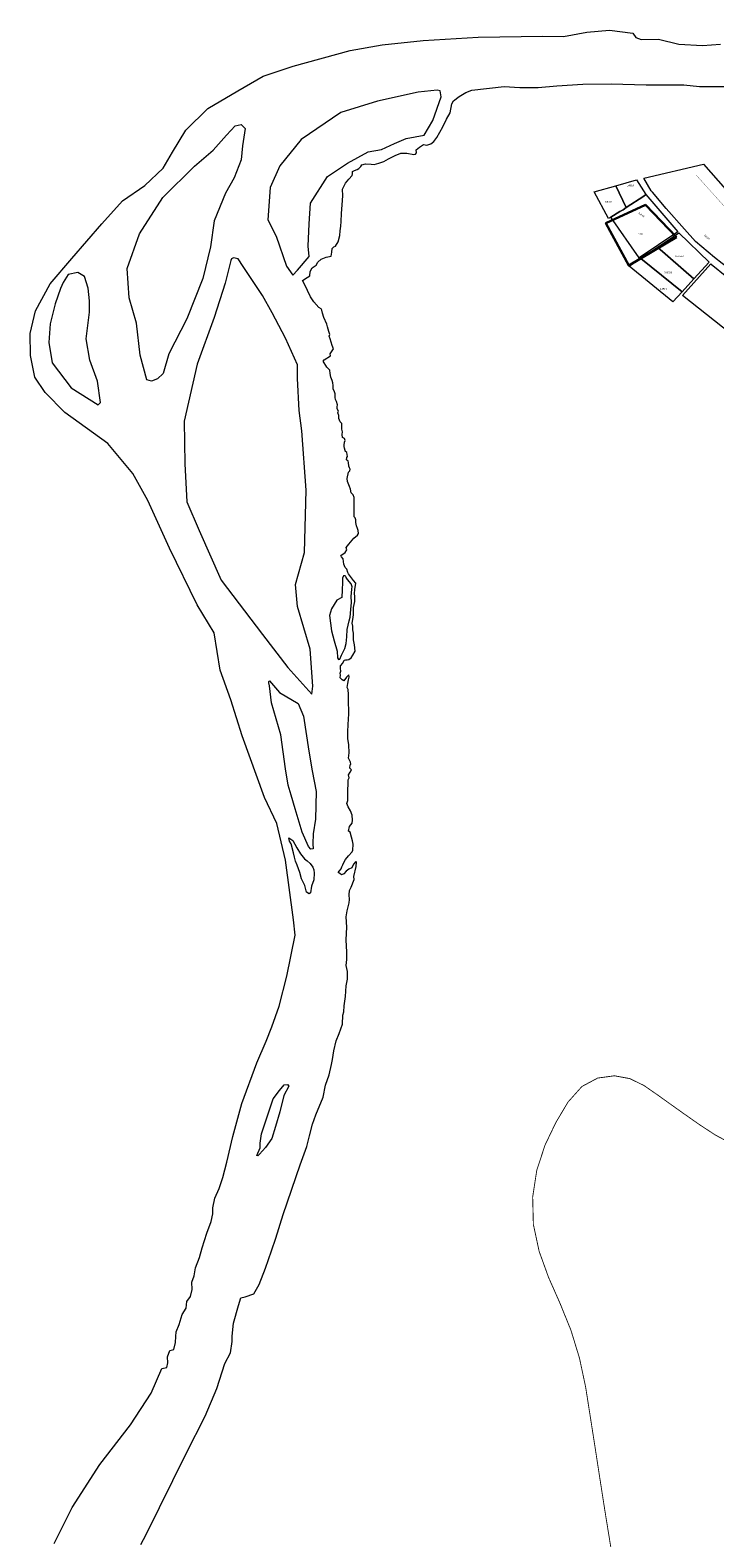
# Model space of a CAD drawing. Header units: metres. Extents: x 347609 to 748319, y 8548087 to 17123455.
# Tile 14 of 47: x 373299 to 373692, y 8561529 to 8562395. Entities that reach past the tile are written whole.
import ezdxf
from ezdxf.enums import TextEntityAlignment as Align

# ---------------------------------------------------------------- set-up
doc = ezdxf.new("R2010")
doc.units = ezdxf.units.M
doc.linetypes.add('ACAD_ISO02W100', pattern=[15, 12, -3])
doc.layers.add('01. RIO', color=7, linetype='Continuous', lineweight=5, true_color=0x2776bb)
for name, color, linetype, lineweight in [('02. FAJA MARGINAL', 5, 'ACAD_ISO02W100', 0), ('Predios Rurales', 90, 'Continuous', 15), ('Red vial nacional', 242, 'Continuous', 40)]:
    doc.layers.add(name, color=color, linetype=linetype, lineweight=lineweight)
doc.layers.add('Predios Rurales Nombres', color=7, linetype='Continuous', true_color=0xffffff)
doc.layers.add('ZR_LIMA_PSAD56_A_WGS84', color=210, linetype='Continuous')
doc.styles.add('ARIAL', font='arial.ttf')
doc.styles.get("Standard").update_dxf_attribs({"font": 'simplex.shx'})

# ---------------------------------------------------------------- blocks, each defined once
blk = doc.blocks.new('REIORORI')
at = {"layer": '01. RIO', "color": 152, "lineweight": 15, "true_color": 0x2776bb, "flags": 128}
for points in [[(373312.97, 8561526.17), (373323.32, 8561546.9), (373339.35, 8561571.53), (373356.94, 8561594.33), (373368.66, 8561612.59), (373374.86, 8561626.71), (373377.8, 8561627.29), (373378.32, 8561630.04), (373378.15, 8561633.32), (373379.52, 8561637.11), (373381.76, 8561637.62), (373382.63, 8561641.58), (373382.97, 8561645.03), (373383.14, 8561647.78), (373384.87, 8561651.92), (373386.59, 8561657.77), (373388.83, 8561661.39), (373389.17, 8561665.18), (373391.41, 8561668.11), (373392.28, 8561672.12), (373392.11, 8561676.26), (373393.49, 8561679.88), (373394.18, 8561684.53), (373396.42, 8561690.38), (373397.97, 8561696.06), (373400.72, 8561704.33), (373403.14, 8561711.08), (373404.17, 8561715.56), (373404.17, 8561719), (373405.38, 8561724.51), (373407.79, 8561730.02), (373409.86, 8561736.4), (373412.1, 8561745.18), (373415.72, 8561759.86), (373420.72, 8561778.8), (373429.34, 8561802.28), (373434.85, 8561814.68), (373437.96, 8561822.94), (373442.26, 8561834.66), (373446.58, 8561851.91), (373451.41, 8561875.45), (373450.38, 8561884.23), (373445.9, 8561918.51), (373440.9, 8561939.52), (373433.83, 8561954.5), (373421.08, 8561989.85), (373414.52, 8562010.56), (373408.32, 8562027.61), (373404.87, 8562049.14), (373395.22, 8562065.12), (373379.23, 8562097.63), (373366.8, 8562125.02), (373358.26, 8562140.45), (373343.92, 8562157.81), (373319.1, 8562175.48), (373307.79, 8562187.05), (373302, 8562195.87), (373299.52, 8562208.27), (373299.25, 8562220.94), (373302.28, 8562233.89), (373310.83, 8562249.32), (373323.24, 8562264.04), (373340.33, 8562283.88), (373352.19, 8562297.1), (373365.14, 8562305.92), (373375.62, 8562315.84), (373381.08, 8562325.02), (373388.68, 8562337.63), (373401.3, 8562350.06), (373418.43, 8562360.3), (373433.12, 8562368.59), (373450.23, 8562374.46), (373483.07, 8562383.45), (373501.39, 8562386.56), (373524.95, 8562389.17), (373556.58, 8562391.07), (373593.57, 8562391.59), (373605.55, 8562391.42), (373618.86, 8562393.83), (373631.82, 8562395.04), (373645.3, 8562393.32), (373647.03, 8562390.9), (373650.14, 8562389.69), (373659.99, 8562389.86), (373671.75, 8562386.93), (373685.23, 8562386.23), (373695.6, 8562386.93)], [(373362.89, 8561525.58), (373365.92, 8561531.33), (373388.9, 8561577.82), (373399.75, 8561599.31), (373406.53, 8561615.18), (373410.98, 8561629.5), (373414.27, 8561635.69), (373415.26, 8561642.12), (373415.26, 8561645.22), (373416.03, 8561652.77), (373418.94, 8561662.83), (373420.29, 8561667.29), (373422.8, 8561667.83), (373427.74, 8561669.58), (373430.79, 8561674.98), (373434.45, 8561684.28), (373437.8, 8561694.32), (373440.23, 8561701.63), (373444.57, 8561715.03), (373454.31, 8561743.65), (373458.18, 8561754.21), (373459.65, 8561760.19), (373461.36, 8561766.91), (373463.31, 8561772.4), (373467.47, 8561782.57), (373468.81, 8561789.41), (373470.89, 8561795.26), (373472.35, 8561801.24), (373472.84, 8561804.17), (373473.7, 8561809.05), (373475.05, 8561814.84), (373476.76, 8561819.11), (373478.59, 8561824.36), (373478.83, 8561829.61), (373479.39, 8561831.49), (373479.54, 8561834.93), (373480.31, 8561840.36), (373480.77, 8561846.33), (373481.38, 8561850.26), (373481.53, 8561854.54), (373480.61, 8561858.06), (373481.07, 8561861.58), (373481.15, 8561865.64), (373480.61, 8561872.78), (373481.15, 8561880.12), (373480.61, 8561885.94), (373481.3, 8561889.53), (373482.49, 8561894.09), (373482.63, 8561896.02), (373482.39, 8561898.57), (373482.53, 8561901.08), (373483.6, 8561903.01), (373485.38, 8561907.51), (373485.14, 8561909.2), (373486.52, 8561914.92), (373486.6, 8561917.4), (373486.26, 8561917.82), (373484.84, 8561916.25), (373483.96, 8561914.2), (373482.2, 8561913.33), (373480.74, 8561912.15), (373479.27, 8561910.69), (373478.1, 8561910.2), (373477.07, 8561910.84), (373476.19, 8561911.42), (373476.83, 8561912.45), (373477.76, 8561913.62), (373478.15, 8561914.64), (373478.73, 8561915.77), (373479.42, 8561917.23), (373480.39, 8561918.84), (373482.06, 8561921.09), (373484.16, 8561923.38), (373484.55, 8561924.31), (373484.69, 8561927.77), (373484.4, 8561929.63), (373483.67, 8561931.84), (373482.94, 8561934.58), (373482.11, 8561935.21), (373482.64, 8561937.85), (373484.11, 8561939.8), (373484.35, 8561941.56), (373484.21, 8561944.39), (373483.28, 8561946.88), (373481.86, 8561949.14), (373481.13, 8561951.04), (373481.67, 8561952.85), (373481.67, 8561955.19), (373481.72, 8561958.56), (373481.86, 8561962.53), (373481.81, 8561964.68), (373482.5, 8561965.8), (373481.96, 8561967.61), (373483.03, 8561969.02), (373483.77, 8561970.39), (373482.89, 8561971.27), (373483.03, 8561973.23), (373483.33, 8561973.67), (373483.13, 8561974.84), (373482.11, 8561977.09), (373482.35, 8561980.16), (373482.2, 8561984.76), (373481.67, 8561988.32), (373481.62, 8561992.13), (373481.81, 8561996.35), (373482.11, 8561999.47), (373482.3, 8562002.55), (373482.2, 8562004.89), (373482.1, 8562008.62), (373481.96, 8562011.35), (373482.06, 8562013.65), (373481.81, 8562016.53), (373481.23, 8562017.6), (373481.57, 8562019.99), (373482.01, 8562022.04), (373482.45, 8562023.6), (373482.25, 8562025.02), (373480.93, 8562023.56), (373479.32, 8562021.51), (373478.49, 8562021.99), (373477.22, 8562023.21), (373477.37, 8562024.78), (373477.27, 8562025.97), (373477.71, 8562026.95), (373477.51, 8562028.61), (373477.51, 8562030.02), (373478.73, 8562031.64), (373479.61, 8562033.3), (373480.3, 8562033.54), (373481.27, 8562033.49), (373482.3, 8562033.73), (373483.52, 8562034.66), (373484.59, 8562036.18), (373485.82, 8562038.57), (373485.43, 8562042.2), (373484.99, 8562044.98), (373484.84, 8562048.93), (373484.45, 8562050.69), (373484.45, 8562052.84), (373484.16, 8562054.65), (373484.45, 8562056.79), (373484.84, 8562059.45), (373484.99, 8562063.55), (373485.62, 8562066.96), (373485.72, 8562069.99), (373485.43, 8562071.71), (373485.77, 8562074), (373486.16, 8562077.47), (373484.84, 8562079.18), (373482.06, 8562082.84), (373481.72, 8562083.67), (373481.03, 8562085.67), (373480.1, 8562086.65), (373479.28, 8562088.38), (373478.89, 8562091.47), (373478.06, 8562092.59), (373477.72, 8562093.42), (373480.07, 8562095.24), (373481.1, 8562096.7), (373480.7, 8562097.98), (373482.27, 8562099.89), (373485.11, 8562103.41), (373487.12, 8562105.08), (373487.81, 8562106.17), (373487.61, 8562107.78), (373487.27, 8562108.96), (373486.73, 8562110.47), (373486.29, 8562112.48), (373486.34, 8562114), (373485.85, 8562115.03), (373485.31, 8562115.73), (373485.31, 8562119.7), (373485.21, 8562122.05), (373485.26, 8562124.11), (373485.31, 8562126.75), (373484.72, 8562128.27), (373483.59, 8562129.49), (373483.25, 8562131.6), (373482.57, 8562133.13), (373481.44, 8562135.92), (373481.29, 8562137.63), (373481.97, 8562141.29), (373482.8, 8562142.13), (373483.01, 8562143.06), (373482.57, 8562143.86), (373482.3, 8562144.73), (373482.11, 8562146.9), (373481.76, 8562147.69), (373480.97, 8562148.33), (373481.07, 8562149.71), (373481.47, 8562150.25), (373481.32, 8562151.48), (373481.02, 8562152.51), (373480.19, 8562153.25), (373480.09, 8562153.79), (373479.84, 8562155.03), (373479.6, 8562156.06), (373479.55, 8562156.7), (373479.79, 8562158.58), (373480.09, 8562159.42), (373479.74, 8562160.65), (373478.61, 8562161.15), (373478.41, 8562162.97), (373478.61, 8562164.44), (373478.41, 8562165.28), (373478.31, 8562165.97), (373478.31, 8562166.96), (373478.21, 8562169.14), (373477.18, 8562170.27), (373476.54, 8562172.14), (373476.54, 8562173.77), (373476, 8562175.44), (373476.24, 8562176.28), (373475.46, 8562177.61), (373475.55, 8562178.79), (373475.7, 8562179.94), (373475.21, 8562181.81), (373474.57, 8562183.09), (373474.32, 8562184.22), (373474.42, 8562186.19), (373474.02, 8562187.37), (373473.23, 8562189.05), (373473.33, 8562190.97), (373473.14, 8562192.59), (373472.74, 8562193.84), (373471.81, 8562195.86), (373471.61, 8562197.97), (373471.26, 8562199.94), (373469.64, 8562201.57), (373467.47, 8562204.93), (373468.06, 8562205.87), (373471.75, 8562208.09), (373471.46, 8562209.22), (373472.29, 8562210.35), (373473.08, 8562211.48), (373473.38, 8562212.03), (373472.69, 8562214), (373471.46, 8562217.9), (373470.97, 8562219.43), (373471.31, 8562220.36), (373470.82, 8562222.08), (373469.98, 8562224.65), (373469.68, 8562226.17), (373467.91, 8562230.12), (373467.02, 8562232.59), (373466.68, 8562234.36), (373466.28, 8562235), (373464.95, 8562235.84), (373462.1, 8562239.04), (373460.22, 8562242.04), (373456.87, 8562249.25), (373455.69, 8562251.37), (373458.25, 8562253.14), (373459.78, 8562254.02), (373460.07, 8562256.49), (373461.26, 8562258.56), (373463.57, 8562260.15), (373464.36, 8562261.82), (373466.43, 8562263.64), (373469.24, 8562264.73), (373471.16, 8562265.02), (373472, 8562265.32), (373472.49, 8562267.63), (373472.74, 8562269.65), (373473.57, 8562270.59), (373474.66, 8562271.08), (373476.19, 8562273.45), (373476.98, 8562277.1), (373477.27, 8562279.76), (373477.67, 8562282.51), (373477.86, 8562285.12), (373478.02, 8562289.87), (373478.36, 8562294.85), (373478.81, 8562299.98), (373478.56, 8562303.82), (373480.24, 8562307.12), (373482.3, 8562309.58), (373484.18, 8562311.52), (373484.42, 8562312.6), (373484.38, 8562313.88), (373485.41, 8562314.47), (373487.04, 8562315.06), (373488.07, 8562315.6), (373489.11, 8562316.69), (373489.65, 8562317.82), (373491.77, 8562318.36), (373495.02, 8562318.11), (373496.69, 8562317.92), (373499.55, 8562318.61), (373502.36, 8562319.64), (373505.03, 8562321.22), (373508.87, 8562323.05), (373512.12, 8562324.33), (373515.57, 8562324.38), (373519.56, 8562323.69), (373520.5, 8562323.79), (373521.04, 8562324.67), (373520.99, 8562326.4), (373522.86, 8562327.87), (373525.04, 8562329.31), (373527.11, 8562329.11), (373529.23, 8562329.75), (373530.96, 8562331.13), (373532.78, 8562333.5), (373536.13, 8562339.61), (373538.35, 8562343.95), (373540.38, 8562347.6), (373541.37, 8562352.78), (373542.4, 8562354.41), (373545.51, 8562356.92), (373549.5, 8562359.28), (373552.8, 8562360.51), (373571.45, 8562362.74), (373580.38, 8562362.14), (373590.93, 8562362.14), (373601.68, 8562363.15), (373616.5, 8562363.96), (373632.93, 8562364.16), (373653.02, 8562363.56), (373674.53, 8562363.56), (373683.64, 8562362.7), (373699.75, 8562362.7)]]:
    blk.add_lwpolyline(points, dxfattribs=at)
for points in [[(373532.91, 8562360.68), (373522.03, 8562359.35), (373498.67, 8562354.31), (373477.71, 8562347.68), (373454.89, 8562332.3), (373442.68, 8562317.18), (373437.11, 8562304.71), (373435.78, 8562286.15), (373440.56, 8562276.86), (373446.4, 8562259.63), (373450.11, 8562254.32), (373452.76, 8562257.24), (373459.4, 8562265.19), (373458.87, 8562271.03), (373459.4, 8562283.76), (373460.2, 8562295.7), (373470.01, 8562311.08), (373481.43, 8562318.77), (373493.37, 8562325.14), (373501.06, 8562326.46), (373508.49, 8562329.91), (373515.13, 8562332.83), (373525.48, 8562334.68), (373530.52, 8562343.17), (373535.18, 8562356.72), (373534.68, 8562360.13)], [(373366.31, 8562194.26), (373362.37, 8562208.42), (373360.27, 8562226.77), (373356.08, 8562241.45), (373355.03, 8562258.22), (373362.11, 8562278.15), (373375.5, 8562298.92), (373393.6, 8562317), (373404.35, 8562326.18), (373411.96, 8562334.83), (373416.94, 8562340.07), (373420.35, 8562340.86), (373422.71, 8562338.5), (373421.14, 8562328.54), (373420.35, 8562320.67), (373416.42, 8562310.19), (373411.43, 8562301.54), (373404.88, 8562285.55), (373402.78, 8562270.6), (373398.32, 8562252.52), (373389.13, 8562229.39), (373378.9, 8562209.2), (373375.56, 8562197.92), (373372.36, 8562194.93), (373368.96, 8562193.49)], [(373414.47, 8562262.8), (373411.32, 8562249.78), (373405, 8562230.06), (373395.13, 8562203.23), (373387.63, 8562170.49), (373388.03, 8562146.04), (373389.21, 8562124.34), (373396.32, 8562107.78), (373408.95, 8562079.37), (373432.64, 8562048.11), (373447.24, 8562029.18), (373461.05, 8562013.79), (373461.58, 8562018.5), (373460.03, 8562039.74), (373452.82, 8562064.22), (373451.58, 8562076.87), (373456.79, 8562095.22), (373457.78, 8562130.94), (373455.3, 8562164.99), (373453.81, 8562176.65), (373452.82, 8562195), (373452.82, 8562202.93), (373445.87, 8562218.31), (373438.17, 8562232.78), (373432.71, 8562242.7), (373421.57, 8562259.45), (373418.64, 8562263.73), (373416.05, 8562264.33), (373414.94, 8562263.73)], [(373316.59, 8562246.68), (373313.64, 8562237.86), (373310.7, 8562226.42), (373310.05, 8562215.64), (373311.84, 8562204.04), (373322.8, 8562189.66), (373338.33, 8562179.86), (373339.64, 8562181.33), (373337.84, 8562193.58), (373333.59, 8562205.67), (373331.46, 8562217.76), (373333.26, 8562233.12), (373333.26, 8562239.66), (373332.61, 8562247.01), (373330.48, 8562253.71), (373326.72, 8562256), (373321, 8562254.85), (373318.2, 8562250.24)], [(373479.16, 8562081.76), (373478.59, 8562080.51), (373478.66, 8562078.01), (373478.47, 8562073.76), (373478.16, 8562069.25), (373475.28, 8562067.75), (373472.34, 8562062.75), (373471.08, 8562059.06), (373472.27, 8562050.15), (373473.9, 8562044.4), (373475.46, 8562038.52), (373475.78, 8562034.68), (373476.22, 8562033.68), (373477.03, 8562033.87), (373477.97, 8562036.31), (373479.85, 8562040.13), (373480.78, 8562043), (373481.16, 8562046.82), (373481.28, 8562051.01), (373482.41, 8562056.01), (373482.97, 8562058.08), (373483.29, 8562062.48), (373483.79, 8562066.42), (373483.48, 8562070.17), (373483.73, 8562071.8), (373483.98, 8562074.37), (373484.17, 8562075.55), (373483.48, 8562077.24), (373481.54, 8562079.68), (373480.79, 8562080.87), (373480.45, 8562081.65), (373479.93, 8562081.8)], [(373436.71, 8562021.55), (373442.51, 8562014.79), (373453.15, 8562008.5), (373456.29, 8562001.26), (373459.19, 8561981.2), (373461.12, 8561969.85), (373463.54, 8561958.01), (373463.06, 8561942.07), (373461.81, 8561933.72), (373461.53, 8561927.83), (373461.72, 8561925.07), (373460.48, 8561924.79), (373459.06, 8561926.4), (373455.45, 8561934.66), (373451.36, 8561947.96), (373449.18, 8561955.93), (373447.47, 8561961.54), (373445.94, 8561970.96), (373443.2, 8561990.56), (373437.88, 8562008.94), (373436.71, 8562018.54), (373436.32, 8562020.28), (373436.39, 8562021.2)], [(373447.7, 8561931.42), (373450.14, 8561929.74), (373452.38, 8561925.62), (373454.54, 8561922.16), (373456.78, 8561919.35), (373458.28, 8561918.14), (373460.06, 8561916.64), (373461.65, 8561914.58), (373462.21, 8561912.9), (373462.4, 8561911.12), (373462.12, 8561907.19), (373460.81, 8561903.54), (373460.25, 8561899.8), (373459.5, 8561899.23), (373457.91, 8561900.17), (373457.06, 8561903.91), (373455, 8561907.75), (373454.07, 8561911.4), (373452.57, 8561915.7), (373451.54, 8561918.04), (373450.98, 8561920.19), (373450.42, 8561922.72), (373449.03, 8561927.86), (373448.22, 8561929.4), (373447.89, 8561930.36)], [(373429.36, 8561748.93), (373431.39, 8561753.36), (373431.39, 8561756.13), (373432.13, 8561761.38), (373434.99, 8561769.96), (373438.86, 8561781.58), (373442.37, 8561786.28), (373445.04, 8561789.51), (373446.98, 8561789.79), (373447.72, 8561788.86), (373444.95, 8561783.42), (373442.55, 8561774.02), (373440.06, 8561765.62), (373437.94, 8561758.8), (373434.34, 8561753.54), (373431.02, 8561749.85), (373429.96, 8561748.71)]]:
    blk.add_lwpolyline(points, close=True, dxfattribs=at)

msp = doc.modelspace()

# ---------------------------------------------------------------- linework, layer by layer
at = {"layer": '02. FAJA MARGINAL', "color": 5, "true_color": 0x0000ff, "const_width": 0.15}
msp.add_lwpolyline([(373681.58, 8562311.93), (373754.15, 8562231.46), (373846.39, 8562120.08), (373888.58, 8562066.14), (373942.51, 8561985.65), (374020.69, 8561860), (374098.04, 8561752.74), (374120.11, 8561652.14), (374147.6, 8561511.92), (374187.47, 8561414.09), (374238.46, 8561238.08), (374274.46, 8561177.07), (374292.49, 8561039.05), (374350.54, 8560953.9), (374340.45, 8560881.04), (374396.08, 8560847.4), (374523.7, 8560835.67), (374664.05, 8560804.4), (374723.68, 8560775.66), (374805.5, 8560775.88), (374828.41, 8560707.02)], dxfattribs=at)
at = {"layer": 'Predios Rurales'}
for points in [[(373674.91, 8562280.85), (373664.53, 8562292.63), (373656.66, 8562301.96), (373655.89, 8562302.87), (373651.56, 8562310.07), (373685.88, 8562318.17), (373725.16, 8562273.46), (373704.13, 8562255.32), (373696.56, 8562261.01), (373692.17, 8562264.46), (373681.34, 8562273.74)], [(373631.3, 8562286.98), (373623.15, 8562302.2), (373623.15, 8562302.21), (373635.52, 8562305.68), (373641.56, 8562293.2), (373639.7, 8562291.97), (373637.88, 8562290.89), (373632.63, 8562287.77)], [(373641.56, 8562293.2), (373635.52, 8562305.68), (373647.41, 8562309.03), (373652.86, 8562300.69), (373651.56, 8562299.83)], [(373648.92, 8562264.31), (373632.63, 8562287.77), (373637.88, 8562290.89), (373639.7, 8562291.97), (373641.56, 8562293.2), (373651.56, 8562299.83), (373652.86, 8562300.69), (373671.22, 8562279.25)], [(373673.54, 8562244.73), (373649.83, 8562263.97), (373659.4, 8562270.38), (373680.4, 8562252.29)], [(373680.4, 8562252.29), (373659.4, 8562270.38), (373664.37, 8562273.71), (373671.73, 8562278.63), (373689.08, 8562261.85)], [(373668.36, 8562239.03), (373643.15, 8562259.48), (373648.31, 8562262.94), (373649.37, 8562263.66), (373649.83, 8562263.97), (373673.54, 8562244.73)], [(373701.33, 8562220.94), (373673.77, 8562242.77), (373690.16, 8562260.81), (373690.35, 8562260.65), (373699.28, 8562253.42), (373714.02, 8562241.66), (373715.26, 8562240.64), (373720.1, 8562236.1), (373704.73, 8562218.24)]]:
    msp.add_lwpolyline(points, close=True, dxfattribs=at)
at = {"layer": 'Red vial nacional', "transparency": 33554623, "const_width": 0.5}
for points in [[(373587.8, 8561725.19), (373590.15, 8561740.51), (373594.87, 8561754.91), (373601.16, 8561768.06), (373608.15, 8561779.75), (373616.09, 8561788.62), (373625.1, 8561793.45), (373634.75, 8561794.75), (373643.71, 8561793.11), (373651.75, 8561789.13), (373659.3, 8561783.91), (373666.98, 8561778.42), (373675, 8561772.71), (373683.46, 8561766.78), (373692.6, 8561760.8), (373702.76, 8561755.36)], [(373639.93, 8561478.84), (373637.32, 8561495.47), (373635.41, 8561507.52), (373632.32, 8561526.19), (373629.29, 8561544.89), (373626.41, 8561563.37), (373623.63, 8561581.42), (373620.88, 8561599.02), (373618.19, 8561616.14), (373614.68, 8561632.63), (373609.76, 8561648.71), (373603.46, 8561664.22), (373596.9, 8561679.06), (373591.51, 8561693.98), (373588.18, 8561709.49), (373587.8, 8561725.19)]]:
    msp.add_lwpolyline(points, dxfattribs=at)
at = {"layer": 'ZR_LIMA_PSAD56_A_WGS84', "linetype": 'Continuous', "lineweight": 30, "flags": 128}
msp.add_lwpolyline([(373670.47, 8562276.16), (373642.93, 8562259.91), (373629.89, 8562284.28), (373652.5, 8562294.72), (373670.47, 8562276.16)], close=True, dxfattribs=at)

# ---------------------------------------------------------------- block references
msp.add_blockref('REIORORI', (0, 0))

# ---------------------------------------------------------------- texts
at = {"layer": 'Predios Rurales Nombres', "color": 251, "true_color": 0x636466, "style": 'ARIAL'}
for s, p in [('14519', (373641.93, 8562305.14)), ('14518', (373629.19, 8562295.68)), ('018538', (373669.67, 8562264.55)), ('018539', (373663.23, 8562255.1)), ('14507', (373660.99, 8562245.64))]:
    msp.add_text(s, height=1, dxfattribs=at).set_placement(p, align=Align.BOTTOM_LEFT)
for s, rotation, p in [('02148', -36.11921, (373648.25, 8562289.53)), ('02162', -42.38933, (373685.98, 8562276.83))]:
    msp.add_text(s, height=1, rotation=rotation, dxfattribs=at).set_placement(p, align=Align.BOTTOM_LEFT)
at = {"layer": 'ZR_LIMA_PSAD56_A_WGS84', "color": 0, "lineweight": 0, "insert": (373647.8, 8562277.84), "char_height": 0.5, "width": 2.794, "attachment_point": 7}
msp.add_mtext('\\fMS Shell Dlg 2|i0|b0;\\H0.515938;90135538', dxfattribs=at)

doc.saveas('drawing.dxf')
